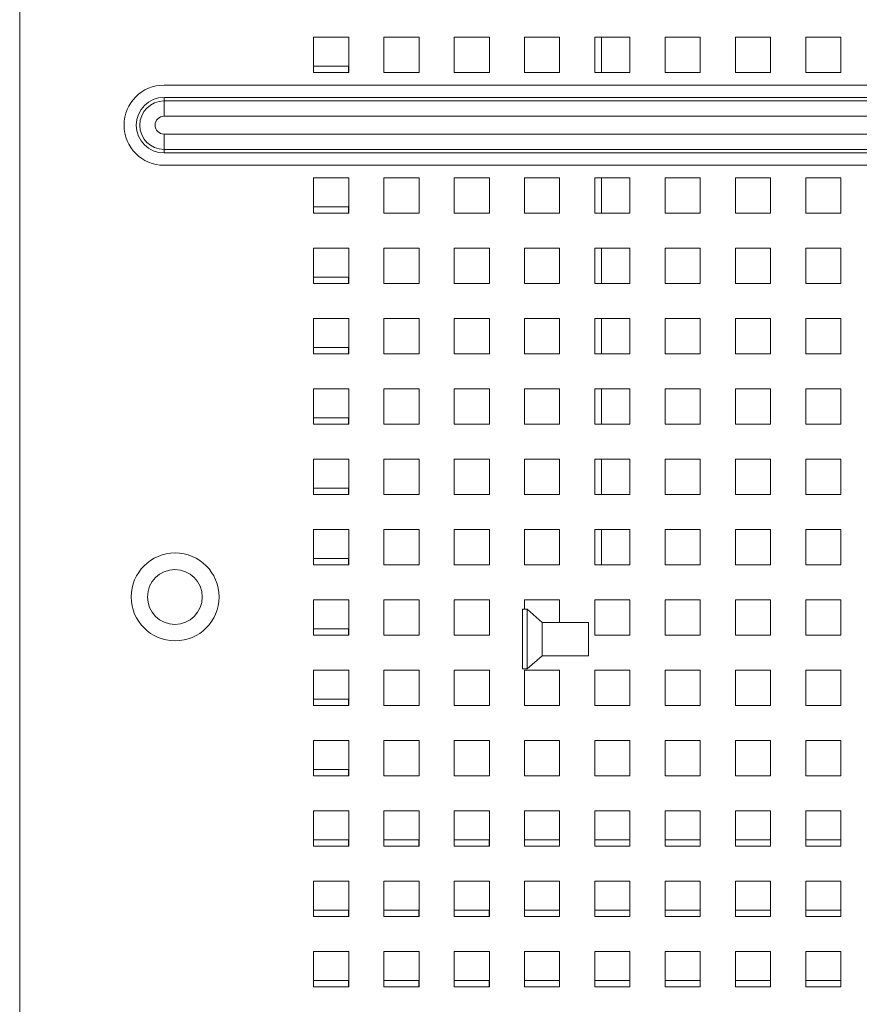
# Paper-space layout '3' of a CAD drawing. Header units: inches. Extents: x 1 to 109, y 1 to 85.
# Tile 96 of 107: x 47.62 to 51.6, y 71.34 to 76. Entities that reach past the tile are written whole.
import ezdxf

# ---------------------------------------------------------------- set-up
doc = ezdxf.new("R2010")
doc.units = ezdxf.units.IN
doc.header["$MEASUREMENT"] = 0

psp = doc.layouts.new('3')

# ---------------------------------------------------------------- linework, layer by layer
at = {"color": 7, "linetype": 'Continuous', "lineweight": 15, "ltscale": 5}
for p, q in [((47.6249, 79.7501), (47.6249, 66.5449)), ((49.1842, 75.9209), (49.0175, 75.9209)), ((49.0175, 75.9209), (49.0175, 75.7542)), ((49.1842, 75.7542), (49.1842, 75.9209)), ((49.5175, 75.9209), (49.3509, 75.9209)), ((49.3509, 75.9209), (49.3509, 75.7542)), ((49.5175, 75.7542), (49.5175, 75.9209)), ((49.8509, 75.9209), (49.6842, 75.9209)), ((49.6842, 75.9209), (49.6842, 75.7542)), ((49.8509, 75.7542), (49.8509, 75.9209)), ((50.1842, 75.9209), (50.0175, 75.9209)), ((50.0175, 75.9209), (50.0175, 75.7542)), ((50.1842, 75.7542), (50.1842, 75.9209)), ((50.5175, 75.9209), (50.3509, 75.9209)), ((50.3509, 75.9209), (50.3509, 75.7542)), ((50.3832, 75.7542), (50.3832, 75.9209)), ((50.5175, 75.7542), (50.5175, 75.9209)), ((50.8509, 75.9209), (50.6842, 75.9209)), ((50.6842, 75.9209), (50.6842, 75.7542)), ((50.8509, 75.7542), (50.8509, 75.9209)), ((51.1842, 75.9209), (51.0175, 75.9209)), ((51.0175, 75.9209), (51.0175, 75.7542)), ((51.1842, 75.7542), (51.1842, 75.9209)), ((51.5175, 75.9209), (51.3509, 75.9209)), ((51.3509, 75.9209), (51.3509, 75.7542)), ((51.5175, 75.7542), (51.5175, 75.9209)), ((49.0175, 75.7834), (49.184, 75.7834)), ((49.0175, 75.7542), (49.1842, 75.7542)), ((49.184, 75.7834), (49.184, 75.7542)), ((49.3509, 75.7542), (49.5175, 75.7542)), ((49.6842, 75.7542), (49.8509, 75.7542)), ((50.0175, 75.7542), (50.1842, 75.7542)), ((50.3509, 75.7542), (50.5175, 75.7542)), ((50.6842, 75.7542), (50.8509, 75.7542)), ((51.0175, 75.7542), (51.1842, 75.7542)), ((51.3509, 75.7542), (51.5175, 75.7542)), ((48.3092, 75.6941), (64.5592, 75.6941)), ((48.3092, 75.6194), (48.3092, 75.6359)), ((48.3092, 75.6359), (64.5592, 75.6359)), ((48.3092, 75.5466), (48.3092, 75.6194)), ((48.3092, 75.6194), (64.5592, 75.6194)), ((64.5592, 75.5466), (48.3092, 75.5466)), ((48.3092, 75.4619), (48.3092, 75.3891)), ((48.3092, 75.4619), (64.5592, 75.4619)), ((64.5592, 75.3891), (48.3092, 75.3891)), ((48.3092, 75.3726), (48.3092, 75.3891)), ((64.5592, 75.3726), (48.3092, 75.3726)), ((64.5592, 75.3144), (48.3092, 75.3144)), ((49.1842, 75.2542), (49.0175, 75.2542)), ((49.0175, 75.2542), (49.0175, 75.0876)), ((49.1842, 75.0876), (49.1842, 75.2542)), ((49.5175, 75.2542), (49.3509, 75.2542)), ((49.3509, 75.2542), (49.3509, 75.0876)), ((49.5175, 75.0876), (49.5175, 75.2542)), ((49.8509, 75.2542), (49.6842, 75.2542)), ((49.6842, 75.2542), (49.6842, 75.0876)), ((49.8509, 75.0876), (49.8509, 75.2542)), ((50.1842, 75.2542), (50.0175, 75.2542)), ((50.0175, 75.2542), (50.0175, 75.0876)), ((50.1842, 75.0876), (50.1842, 75.2542)), ((50.5175, 75.2542), (50.3509, 75.2542)), ((50.3509, 75.2542), (50.3509, 75.0876)), ((50.3832, 75.0876), (50.3832, 75.2542)), ((50.5175, 75.0876), (50.5175, 75.2542)), ((50.8509, 75.2542), (50.6842, 75.2542)), ((50.6842, 75.2542), (50.6842, 75.0876)), ((50.8509, 75.0876), (50.8509, 75.2542)), ((51.1842, 75.2542), (51.0175, 75.2542)), ((51.0175, 75.2542), (51.0175, 75.0876)), ((51.1842, 75.0876), (51.1842, 75.2542)), ((51.5175, 75.2542), (51.3509, 75.2542)), ((51.3509, 75.2542), (51.3509, 75.0876)), ((51.5175, 75.0876), (51.5175, 75.2542)), ((49.0175, 75.1167), (49.184, 75.1167)), ((49.0175, 75.0876), (49.1842, 75.0876)), ((49.184, 75.1167), (49.184, 75.0876)), ((49.3509, 75.0876), (49.5175, 75.0876)), ((49.6842, 75.0876), (49.8509, 75.0876)), ((50.0175, 75.0876), (50.1842, 75.0876)), ((50.3509, 75.0876), (50.5175, 75.0876)), ((50.6842, 75.0876), (50.8509, 75.0876)), ((51.0175, 75.0876), (51.1842, 75.0876)), ((51.3509, 75.0876), (51.5175, 75.0876)), ((49.1842, 74.9209), (49.0175, 74.9209)), ((49.0175, 74.9209), (49.0175, 74.7542)), ((49.1842, 74.7542), (49.1842, 74.9209)), ((49.5175, 74.9209), (49.3509, 74.9209)), ((49.3509, 74.9209), (49.3509, 74.7542)), ((49.5175, 74.7542), (49.5175, 74.9209)), ((49.8509, 74.9209), (49.6842, 74.9209)), ((49.6842, 74.9209), (49.6842, 74.7542)), ((49.8509, 74.7542), (49.8509, 74.9209)), ((50.1842, 74.9209), (50.0175, 74.9209)), ((50.0175, 74.9209), (50.0175, 74.7542)), ((50.1842, 74.7542), (50.1842, 74.9209)), ((50.5175, 74.9209), (50.3509, 74.9209)), ((50.3509, 74.9209), (50.3509, 74.7542)), ((50.3832, 74.7542), (50.3832, 74.9209)), ((50.5175, 74.7542), (50.5175, 74.9209)), ((50.8509, 74.9209), (50.6842, 74.9209)), ((50.6842, 74.9209), (50.6842, 74.7542)), ((50.8509, 74.7542), (50.8509, 74.9209)), ((51.1842, 74.9209), (51.0175, 74.9209)), ((51.0175, 74.9209), (51.0175, 74.7542)), ((51.1842, 74.7542), (51.1842, 74.9209)), ((51.5175, 74.9209), (51.3509, 74.9209)), ((51.3509, 74.9209), (51.3509, 74.7542)), ((51.5175, 74.7542), (51.5175, 74.9209)), ((49.0175, 74.7834), (49.184, 74.7834)), ((49.184, 74.7834), (49.184, 74.7542)), ((49.0175, 74.7542), (49.1842, 74.7542)), ((49.3509, 74.7542), (49.5175, 74.7542)), ((49.6842, 74.7542), (49.8509, 74.7542)), ((50.0175, 74.7542), (50.1842, 74.7542)), ((50.3509, 74.7542), (50.5175, 74.7542)), ((50.6842, 74.7542), (50.8509, 74.7542)), ((51.0175, 74.7542), (51.1842, 74.7542)), ((51.3509, 74.7542), (51.5175, 74.7542)), ((49.1842, 74.5876), (49.0175, 74.5876)), ((49.0175, 74.5876), (49.0175, 74.4209)), ((49.1842, 74.4209), (49.1842, 74.5876)), ((49.5175, 74.5876), (49.3509, 74.5876)), ((49.3509, 74.5876), (49.3509, 74.4209)), ((49.5175, 74.4209), (49.5175, 74.5876)), ((49.8509, 74.5876), (49.6842, 74.5876)), ((49.6842, 74.5876), (49.6842, 74.4209)), ((49.8509, 74.4209), (49.8509, 74.5876)), ((50.1842, 74.5876), (50.0175, 74.5876)), ((50.0175, 74.5876), (50.0175, 74.4209)), ((50.1842, 74.4209), (50.1842, 74.5876)), ((50.5175, 74.5876), (50.3509, 74.5876)), ((50.3509, 74.5876), (50.3509, 74.4209)), ((50.3832, 74.4209), (50.3832, 74.5876)), ((50.5175, 74.4209), (50.5175, 74.5876)), ((50.8509, 74.5876), (50.6842, 74.5876)), ((50.6842, 74.5876), (50.6842, 74.4209)), ((50.8509, 74.4209), (50.8509, 74.5876)), ((51.1842, 74.5876), (51.0175, 74.5876)), ((51.0175, 74.5876), (51.0175, 74.4209)), ((51.1842, 74.4209), (51.1842, 74.5876)), ((51.5175, 74.5876), (51.3509, 74.5876)), ((51.3509, 74.5876), (51.3509, 74.4209)), ((51.5175, 74.4209), (51.5175, 74.5876)), ((49.0175, 74.4501), (49.184, 74.4501)), ((49.184, 74.4501), (49.184, 74.4209)), ((49.0175, 74.4209), (49.1842, 74.4209)), ((49.3509, 74.4209), (49.5175, 74.4209)), ((49.6842, 74.4209), (49.8509, 74.4209)), ((50.0175, 74.4209), (50.1842, 74.4209)), ((50.3509, 74.4209), (50.5175, 74.4209)), ((50.6842, 74.4209), (50.8509, 74.4209)), ((51.0175, 74.4209), (51.1842, 74.4209)), ((51.3509, 74.4209), (51.5175, 74.4209)), ((49.1842, 74.2542), (49.0175, 74.2542)), ((49.0175, 74.2542), (49.0175, 74.0876)), ((49.1842, 74.0876), (49.1842, 74.2542)), ((49.5175, 74.2542), (49.3509, 74.2542)), ((49.3509, 74.2542), (49.3509, 74.0876)), ((49.5175, 74.0876), (49.5175, 74.2542)), ((49.8509, 74.2542), (49.6842, 74.2542)), ((49.6842, 74.2542), (49.6842, 74.0876)), ((49.8509, 74.0876), (49.8509, 74.2542)), ((50.1842, 74.2542), (50.0175, 74.2542)), ((50.0175, 74.2542), (50.0175, 74.0876)), ((50.1842, 74.0876), (50.1842, 74.2542)), ((50.5175, 74.2542), (50.3509, 74.2542)), ((50.3509, 74.2542), (50.3509, 74.0876)), ((50.3832, 74.0876), (50.3832, 74.2542)), ((50.5175, 74.0876), (50.5175, 74.2542)), ((50.8509, 74.2542), (50.6842, 74.2542)), ((50.6842, 74.2542), (50.6842, 74.0876)), ((50.8509, 74.0876), (50.8509, 74.2542)), ((51.1842, 74.2542), (51.0175, 74.2542)), ((51.0175, 74.2542), (51.0175, 74.0876)), ((51.1842, 74.0876), (51.1842, 74.2542)), ((51.5175, 74.2542), (51.3509, 74.2542)), ((51.3509, 74.2542), (51.3509, 74.0876)), ((51.5175, 74.0876), (51.5175, 74.2542)), ((49.0175, 74.1167), (49.184, 74.1167)), ((49.184, 74.1167), (49.184, 74.0876)), ((49.0175, 74.0876), (49.1842, 74.0876)), ((49.3509, 74.0876), (49.5175, 74.0876)), ((49.6842, 74.0876), (49.8509, 74.0876)), ((50.0175, 74.0876), (50.1842, 74.0876)), ((50.3509, 74.0876), (50.5175, 74.0876)), ((50.6842, 74.0876), (50.8509, 74.0876)), ((51.0175, 74.0876), (51.1842, 74.0876)), ((51.3509, 74.0876), (51.5175, 74.0876)), ((49.1842, 73.9209), (49.0175, 73.9209)), ((49.0175, 73.9209), (49.0175, 73.7542)), ((49.1842, 73.7542), (49.1842, 73.9209)), ((49.5175, 73.9209), (49.3509, 73.9209)), ((49.3509, 73.9209), (49.3509, 73.7542)), ((49.5175, 73.7542), (49.5175, 73.9209)), ((49.8509, 73.9209), (49.6842, 73.9209)), ((49.6842, 73.9209), (49.6842, 73.7542)), ((49.8509, 73.7542), (49.8509, 73.9209)), ((50.1842, 73.9209), (50.0175, 73.9209)), ((50.0175, 73.9209), (50.0175, 73.7542)), ((50.1842, 73.7542), (50.1842, 73.9209)), ((50.5175, 73.9209), (50.3509, 73.9209)), ((50.3509, 73.9209), (50.3509, 73.7542)), ((50.3832, 73.7542), (50.3832, 73.9209)), ((50.5175, 73.7542), (50.5175, 73.9209)), ((50.8509, 73.9209), (50.6842, 73.9209)), ((50.6842, 73.9209), (50.6842, 73.7542)), ((50.8509, 73.7542), (50.8509, 73.9209)), ((51.1842, 73.9209), (51.0175, 73.9209)), ((51.0175, 73.9209), (51.0175, 73.7542)), ((51.1842, 73.7542), (51.1842, 73.9209)), ((51.5175, 73.9209), (51.3509, 73.9209)), ((51.3509, 73.9209), (51.3509, 73.7542)), ((51.5175, 73.7542), (51.5175, 73.9209)), ((49.0175, 73.7834), (49.184, 73.7834)), ((49.184, 73.7834), (49.184, 73.7542)), ((49.0175, 73.7542), (49.1842, 73.7542)), ((49.3509, 73.7542), (49.5175, 73.7542)), ((49.6842, 73.7542), (49.8509, 73.7542)), ((50.0175, 73.7542), (50.1842, 73.7542)), ((50.3509, 73.7542), (50.5175, 73.7542)), ((50.6842, 73.7542), (50.8509, 73.7542)), ((51.0175, 73.7542), (51.1842, 73.7542)), ((51.3509, 73.7542), (51.5175, 73.7542)), ((49.1842, 73.5876), (49.0175, 73.5876)), ((49.0175, 73.5876), (49.0175, 73.4209)), ((49.1842, 73.4209), (49.1842, 73.5876)), ((49.5175, 73.5876), (49.3509, 73.5876)), ((49.3509, 73.5876), (49.3509, 73.4209)), ((49.5175, 73.4209), (49.5175, 73.5876)), ((49.8509, 73.5876), (49.6842, 73.5876)), ((49.6842, 73.5876), (49.6842, 73.4209)), ((49.8509, 73.4209), (49.8509, 73.5876)), ((50.1842, 73.5876), (50.0175, 73.5876)), ((50.0175, 73.5876), (50.0175, 73.4209)), ((50.1842, 73.4209), (50.1842, 73.5876)), ((50.5175, 73.5876), (50.3509, 73.5876)), ((50.3509, 73.5876), (50.3509, 73.4209)), ((50.3832, 73.4209), (50.3832, 73.5876)), ((50.5175, 73.4209), (50.5175, 73.5876)), ((50.8509, 73.5876), (50.6842, 73.5876)), ((50.6842, 73.5876), (50.6842, 73.4209)), ((50.8509, 73.4209), (50.8509, 73.5876)), ((51.1842, 73.5876), (51.0175, 73.5876)), ((51.0175, 73.5876), (51.0175, 73.4209)), ((51.1842, 73.4209), (51.1842, 73.5876)), ((51.5175, 73.5876), (51.3509, 73.5876)), ((51.3509, 73.5876), (51.3509, 73.4209)), ((51.5175, 73.4209), (51.5175, 73.5876)), ((49.0175, 73.4501), (49.184, 73.4501)), ((49.0175, 73.4209), (49.1842, 73.4209)), ((49.184, 73.4501), (49.184, 73.4209)), ((49.3509, 73.4209), (49.5175, 73.4209)), ((49.6842, 73.4209), (49.8509, 73.4209)), ((50.0175, 73.4209), (50.1842, 73.4209)), ((50.3509, 73.4209), (50.5175, 73.4209)), ((50.6842, 73.4209), (50.8509, 73.4209)), ((51.0175, 73.4209), (51.1842, 73.4209)), ((51.3509, 73.4209), (51.5175, 73.4209)), ((49.1842, 73.2542), (49.0175, 73.2542)), ((49.0175, 73.2542), (49.0175, 73.0876)), ((49.1842, 73.0876), (49.1842, 73.2542)), ((49.5175, 73.2542), (49.3509, 73.2542)), ((49.3509, 73.2542), (49.3509, 73.0876)), ((49.5175, 73.0876), (49.5175, 73.2542)), ((49.8509, 73.2542), (49.6842, 73.2542)), ((49.6842, 73.2542), (49.6842, 73.0876)), ((49.8509, 73.0876), (49.8509, 73.2542)), ((50.1842, 73.2542), (50.0175, 73.2542)), ((50.0175, 73.2542), (50.0175, 73.2103)), ((50.1842, 73.1478), (50.1842, 73.2542)), ((50.5175, 73.2542), (50.3509, 73.2542)), ((50.3509, 73.2542), (50.3509, 73.0876)), ((50.5175, 73.0876), (50.5175, 73.2542)), ((50.8509, 73.2542), (50.6842, 73.2542)), ((50.6842, 73.2542), (50.6842, 73.0876)), ((50.8509, 73.0876), (50.8509, 73.2542)), ((51.1842, 73.2542), (51.0175, 73.2542)), ((51.0175, 73.2542), (51.0175, 73.0876)), ((51.1842, 73.0876), (51.1842, 73.2542)), ((51.5175, 73.2542), (51.3509, 73.2542)), ((51.3509, 73.2542), (51.3509, 73.0876)), ((51.5175, 73.0876), (51.5175, 73.2542)), ((50.0299, 73.2103), (50.0085, 73.2103)), ((50.0085, 72.927), (50.0085, 73.2103)), ((50.1018, 73.1478), (50.0299, 73.2103)), ((50.0299, 72.927), (50.0299, 73.2103)), ((50.321, 73.1478), (50.1018, 73.1478)), ((50.1018, 72.9895), (50.1018, 73.1478)), ((50.321, 72.9895), (50.321, 73.1478)), ((49.0175, 73.1167), (49.184, 73.1167)), ((49.0175, 73.0876), (49.1842, 73.0876)), ((49.184, 73.1167), (49.184, 73.0876)), ((49.3509, 73.0876), (49.5175, 73.0876)), ((49.6842, 73.0876), (49.8509, 73.0876)), ((50.3509, 73.0876), (50.5175, 73.0876)), ((50.6842, 73.0876), (50.8509, 73.0876)), ((51.0175, 73.0876), (51.1842, 73.0876)), ((51.3509, 73.0876), (51.5175, 73.0876)), ((50.0299, 72.927), (50.1018, 72.9895)), ((50.1018, 72.9895), (50.321, 72.9895)), ((49.1842, 72.9209), (49.0175, 72.9209)), ((49.0175, 72.9209), (49.0175, 72.7542)), ((49.1842, 72.7542), (49.1842, 72.9209)), ((49.5175, 72.9209), (49.3509, 72.9209)), ((49.3509, 72.9209), (49.3509, 72.7542)), ((49.5175, 72.7542), (49.5175, 72.9209)), ((49.8509, 72.9209), (49.6842, 72.9209)), ((49.6842, 72.9209), (49.6842, 72.7542)), ((49.8509, 72.7542), (49.8509, 72.9209)), ((50.0085, 72.927), (50.0299, 72.927)), ((50.1842, 72.9209), (50.0175, 72.9209)), ((50.0175, 72.9209), (50.0175, 72.7542)), ((50.1842, 72.7542), (50.1842, 72.9209)), ((50.5175, 72.9209), (50.3509, 72.9209)), ((50.3509, 72.9209), (50.3509, 72.7542)), ((50.5175, 72.7542), (50.5175, 72.9209)), ((50.8509, 72.9209), (50.6842, 72.9209)), ((50.6842, 72.9209), (50.6842, 72.7542)), ((50.8509, 72.7542), (50.8509, 72.9209)), ((51.1842, 72.9209), (51.0175, 72.9209)), ((51.0175, 72.9209), (51.0175, 72.7542)), ((51.1842, 72.7542), (51.1842, 72.9209)), ((51.5175, 72.9209), (51.3509, 72.9209)), ((51.3509, 72.9209), (51.3509, 72.7542)), ((51.5175, 72.7542), (51.5175, 72.9209)), ((49.0175, 72.7834), (49.184, 72.7834)), ((49.0175, 72.7542), (49.1842, 72.7542)), ((49.184, 72.7834), (49.184, 72.7542)), ((49.3509, 72.7542), (49.5175, 72.7542)), ((49.6842, 72.7542), (49.8509, 72.7542)), ((50.0175, 72.7542), (50.1842, 72.7542)), ((50.3509, 72.7542), (50.5175, 72.7542)), ((50.6842, 72.7542), (50.8509, 72.7542)), ((51.0175, 72.7542), (51.1842, 72.7542)), ((51.3509, 72.7542), (51.5175, 72.7542)), ((49.1842, 72.5876), (49.0175, 72.5876)), ((49.0175, 72.5876), (49.0175, 72.4209)), ((49.1842, 72.4209), (49.1842, 72.5876)), ((49.5175, 72.5876), (49.3509, 72.5876)), ((49.3509, 72.5876), (49.3509, 72.4209)), ((49.5175, 72.4209), (49.5175, 72.5876)), ((49.8509, 72.5876), (49.6842, 72.5876)), ((49.6842, 72.5876), (49.6842, 72.4209)), ((49.8509, 72.4209), (49.8509, 72.5876)), ((50.1842, 72.5876), (50.0175, 72.5876)), ((50.0175, 72.5876), (50.0175, 72.4209)), ((50.1842, 72.4209), (50.1842, 72.5876)), ((50.5175, 72.5876), (50.3509, 72.5876)), ((50.3509, 72.5876), (50.3509, 72.4209)), ((50.5175, 72.4209), (50.5175, 72.5876)), ((50.8509, 72.5876), (50.6842, 72.5876)), ((50.6842, 72.5876), (50.6842, 72.4209)), ((50.8509, 72.4209), (50.8509, 72.5876)), ((51.1842, 72.5876), (51.0175, 72.5876)), ((51.0175, 72.5876), (51.0175, 72.4209)), ((51.1842, 72.4209), (51.1842, 72.5876)), ((51.5175, 72.5876), (51.3509, 72.5876)), ((51.3509, 72.5876), (51.3509, 72.4209)), ((51.5175, 72.4209), (51.5175, 72.5876)), ((49.0175, 72.4501), (49.184, 72.4501)), ((49.184, 72.4501), (49.184, 72.4209)), ((49.0175, 72.4209), (49.1842, 72.4209)), ((49.3509, 72.4209), (49.5175, 72.4209)), ((49.6842, 72.4209), (49.8509, 72.4209)), ((50.0175, 72.4209), (50.1842, 72.4209)), ((50.3509, 72.4209), (50.5175, 72.4209)), ((50.6842, 72.4209), (50.8509, 72.4209)), ((51.0175, 72.4209), (51.1842, 72.4209)), ((51.3509, 72.4209), (51.5175, 72.4209)), ((49.1842, 72.2542), (49.0175, 72.2542)), ((49.0175, 72.2542), (49.0175, 72.0876)), ((49.1842, 72.0876), (49.1842, 72.2542)), ((49.5175, 72.2542), (49.3509, 72.2542)), ((49.3509, 72.2542), (49.3509, 72.0876)), ((49.5175, 72.0876), (49.5175, 72.2542)), ((49.8509, 72.2542), (49.6842, 72.2542)), ((49.6842, 72.2542), (49.6842, 72.0876)), ((49.8509, 72.0876), (49.8509, 72.2542)), ((50.1842, 72.2542), (50.0175, 72.2542)), ((50.0175, 72.2542), (50.0175, 72.0876)), ((50.1842, 72.0876), (50.1842, 72.2542)), ((50.5175, 72.2542), (50.3509, 72.2542)), ((50.3509, 72.2542), (50.3509, 72.0876)), ((50.5175, 72.0876), (50.5175, 72.2542)), ((50.8509, 72.2542), (50.6842, 72.2542)), ((50.6842, 72.2542), (50.6842, 72.0876)), ((50.8509, 72.0876), (50.8509, 72.2542)), ((51.1842, 72.2542), (51.0175, 72.2542)), ((51.0175, 72.2542), (51.0175, 72.0876)), ((51.1842, 72.0876), (51.1842, 72.2542)), ((51.5175, 72.2542), (51.3509, 72.2542)), ((51.3509, 72.2542), (51.3509, 72.0876)), ((51.5175, 72.0876), (51.5175, 72.2542)), ((49.0175, 72.1167), (49.184, 72.1167)), ((49.184, 72.1167), (49.184, 72.0876)), ((49.3509, 72.1167), (49.5174, 72.1167)), ((49.5174, 72.1167), (49.5174, 72.0876)), ((49.6842, 72.1167), (49.8507, 72.1167)), ((49.8507, 72.1167), (49.8507, 72.0876)), ((50.0175, 72.1167), (50.184, 72.1167)), ((50.184, 72.1167), (50.184, 72.0876)), ((50.3509, 72.1167), (50.5174, 72.1167)), ((50.5174, 72.1167), (50.5174, 72.0876)), ((50.6842, 72.1167), (50.8507, 72.1167)), ((50.8507, 72.1167), (50.8507, 72.0876)), ((51.0175, 72.1167), (51.184, 72.1167)), ((51.184, 72.1167), (51.184, 72.0876)), ((51.3509, 72.1167), (51.5174, 72.1167)), ((51.5174, 72.1167), (51.5174, 72.0876)), ((49.0175, 72.0876), (49.1842, 72.0876)), ((49.3509, 72.0876), (49.5175, 72.0876)), ((49.6842, 72.0876), (49.8509, 72.0876)), ((50.0175, 72.0876), (50.1842, 72.0876)), ((50.3509, 72.0876), (50.5175, 72.0876)), ((50.6842, 72.0876), (50.8509, 72.0876)), ((51.0175, 72.0876), (51.1842, 72.0876)), ((51.3509, 72.0876), (51.5175, 72.0876)), ((49.1842, 71.9209), (49.0175, 71.9209)), ((49.0175, 71.9209), (49.0175, 71.7542)), ((49.1842, 71.7542), (49.1842, 71.9209)), ((49.5175, 71.9209), (49.3509, 71.9209)), ((49.3509, 71.9209), (49.3509, 71.7542)), ((49.5175, 71.7542), (49.5175, 71.9209)), ((49.8509, 71.9209), (49.6842, 71.9209)), ((49.6842, 71.9209), (49.6842, 71.7542)), ((49.8509, 71.7542), (49.8509, 71.9209)), ((50.1842, 71.9209), (50.0175, 71.9209)), ((50.0175, 71.9209), (50.0175, 71.7542)), ((50.1842, 71.7542), (50.1842, 71.9209)), ((50.5175, 71.9209), (50.3509, 71.9209)), ((50.3509, 71.9209), (50.3509, 71.7542)), ((50.5175, 71.7542), (50.5175, 71.9209)), ((50.8509, 71.9209), (50.6842, 71.9209)), ((50.6842, 71.9209), (50.6842, 71.7542)), ((50.8509, 71.7542), (50.8509, 71.9209)), ((51.1842, 71.9209), (51.0175, 71.9209)), ((51.0175, 71.9209), (51.0175, 71.7542)), ((51.1842, 71.7542), (51.1842, 71.9209)), ((51.5175, 71.9209), (51.3509, 71.9209)), ((51.3509, 71.9209), (51.3509, 71.7542)), ((51.5175, 71.7542), (51.5175, 71.9209)), ((49.0175, 71.7834), (49.184, 71.7834)), ((49.184, 71.7834), (49.184, 71.7542)), ((49.3509, 71.7834), (49.5174, 71.7834)), ((49.5174, 71.7834), (49.5174, 71.7542)), ((49.6842, 71.7834), (49.8507, 71.7834)), ((49.8507, 71.7834), (49.8507, 71.7542)), ((50.0175, 71.7834), (50.184, 71.7834)), ((50.184, 71.7834), (50.184, 71.7542)), ((50.3509, 71.7834), (50.5174, 71.7834)), ((50.5174, 71.7834), (50.5174, 71.7542)), ((50.6842, 71.7834), (50.8507, 71.7834)), ((50.8507, 71.7834), (50.8507, 71.7542)), ((51.0175, 71.7834), (51.184, 71.7834)), ((51.184, 71.7834), (51.184, 71.7542)), ((51.3509, 71.7834), (51.5174, 71.7834)), ((51.5174, 71.7834), (51.5174, 71.7542)), ((49.0175, 71.7542), (49.1842, 71.7542)), ((49.3509, 71.7542), (49.5175, 71.7542)), ((49.6842, 71.7542), (49.8509, 71.7542)), ((50.0175, 71.7542), (50.1842, 71.7542)), ((50.3509, 71.7542), (50.5175, 71.7542)), ((50.6842, 71.7542), (50.8509, 71.7542)), ((51.0175, 71.7542), (51.1842, 71.7542)), ((51.3509, 71.7542), (51.5175, 71.7542)), ((49.1842, 71.5876), (49.0175, 71.5876)), ((49.0175, 71.5876), (49.0175, 71.4209)), ((49.1842, 71.4209), (49.1842, 71.5876)), ((49.5175, 71.5876), (49.3509, 71.5876)), ((49.3509, 71.5876), (49.3509, 71.4209)), ((49.5175, 71.4209), (49.5175, 71.5876)), ((49.8509, 71.5876), (49.6842, 71.5876)), ((49.6842, 71.5876), (49.6842, 71.4209)), ((49.8509, 71.4209), (49.8509, 71.5876)), ((50.1842, 71.5876), (50.0175, 71.5876)), ((50.0175, 71.5876), (50.0175, 71.4209)), ((50.1842, 71.4209), (50.1842, 71.5876)), ((50.5175, 71.5876), (50.3509, 71.5876)), ((50.3509, 71.5876), (50.3509, 71.4209)), ((50.5175, 71.4209), (50.5175, 71.5876)), ((50.8509, 71.5876), (50.6842, 71.5876)), ((50.6842, 71.5876), (50.6842, 71.4209)), ((50.8509, 71.4209), (50.8509, 71.5876)), ((51.1842, 71.5876), (51.0175, 71.5876)), ((51.0175, 71.5876), (51.0175, 71.4209)), ((51.1842, 71.4209), (51.1842, 71.5876)), ((51.5175, 71.5876), (51.3509, 71.5876)), ((51.3509, 71.5876), (51.3509, 71.4209)), ((51.5175, 71.4209), (51.5175, 71.5876)), ((49.0175, 71.4501), (49.184, 71.4501)), ((49.184, 71.4501), (49.184, 71.4209)), ((49.3509, 71.4501), (49.5174, 71.4501)), ((49.5174, 71.4501), (49.5174, 71.4209)), ((49.6842, 71.4501), (49.8507, 71.4501)), ((49.8507, 71.4501), (49.8507, 71.4209)), ((50.0175, 71.4501), (50.184, 71.4501)), ((50.184, 71.4501), (50.184, 71.4209)), ((50.3509, 71.4501), (50.5174, 71.4501)), ((50.5174, 71.4501), (50.5174, 71.4209)), ((50.6842, 71.4501), (50.8507, 71.4501)), ((50.8507, 71.4501), (50.8507, 71.4209)), ((51.0175, 71.4501), (51.184, 71.4501)), ((51.184, 71.4501), (51.184, 71.4209)), ((51.3509, 71.4501), (51.5174, 71.4501)), ((51.5174, 71.4501), (51.5174, 71.4209)), ((49.0175, 71.4209), (49.1842, 71.4209)), ((49.3509, 71.4209), (49.5175, 71.4209)), ((49.6842, 71.4209), (49.8509, 71.4209)), ((50.0175, 71.4209), (50.1842, 71.4209)), ((50.3509, 71.4209), (50.5175, 71.4209)), ((50.6842, 71.4209), (50.8509, 71.4209)), ((51.0175, 71.4209), (51.1842, 71.4209)), ((51.3509, 71.4209), (51.5175, 71.4209))]:
    psp.add_line(p, q, dxfattribs=at)
at = {"color": 7, "linetype": 'Continuous', "lineweight": 15, "ltscale": 25}
for centre, radius in [((48.3617, 73.2684), 0.2083), ((48.3605, 73.2681), 0.13)]:
    psp.add_circle(centre, radius, dxfattribs=at)
for radius in [0.1898, 0.1317, 0.1151, 0.0424]:
    psp.add_arc((48.3092, 75.5042), radius, 90, 270, dxfattribs=at)

doc.saveas('drawing.dxf')
